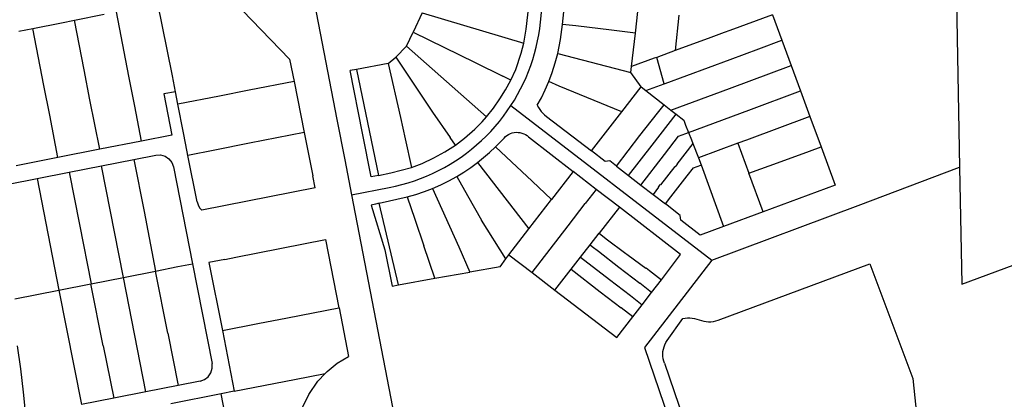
# Model space of a CAD drawing. Header units: inches. Extents: x 210911 to 224988, y 571697 to 586201.
# Tile 134 of 256: x 222745 to 223074, y 572448 to 572574. Entities that reach past the tile are written whole.
import ezdxf

# ---------------------------------------------------------------- set-up
doc = ezdxf.new("R2010")
doc.units = ezdxf.units.IN
doc.header["$MEASUREMENT"] = 0

msp = doc.modelspace()

# ---------------------------------------------------------------- linework, layer by layer
for points in [[(222918.627, 572573.602), (222922.322, 572609.187), (222923.984, 572625.193)], [(223057.064, 572611.58), (223058.679, 572525.117)], [(222812.716, 572584.138), (222834.775, 572561.157)], [(222925.992, 572572.836), (222927.09, 572583.435)], [(222796.61, 572550.34), (222795.599, 572555.586), (222793.843, 572564.389), (222790.773, 572579.779)], [(222843.1, 572579.64), (222850.557, 572541.054)], [(222913.021, 572566.494), (222913.841, 572571.265), (222914.396, 572576.002), (222914.812, 572579.853)], [(222950.311, 572569.877), (222951.482, 572580.298)], [(222762.816, 572574.224), (222772.824, 572576.212)], [(222785.311, 572533.859), (222783.024, 572545.538), (222781.067, 572555.533), (222776.861, 572577.014)], [(222879.058, 572576.653), (222876.018, 572570.179)], [(222879.058, 572576.653), (222913.021, 572566.494)], [(222996.119, 572576.048), (222981.894, 572570.786), (222979.997, 572570.075), (222975.487, 572568.416), (222963.605, 572564.063)], [(222964.882, 572575.893), (222963.605, 572564.063)], [(222996.119, 572576.048), (222999.246, 572567.553)], [(222748.923, 572571.464), (222758.519, 572573.37)], [(222758.519, 572573.37), (222762.816, 572574.224)], [(222771.302, 572531.107), (222768.045, 572547.656), (222766.082, 572557.629), (222762.816, 572574.224)], [(222908.738, 572545.708), (222909.873, 572547.515), (222910.947, 572549.359), (222911.957, 572551.238), (222912.903, 572553.151), (222913.784, 572555.095), (222914.598, 572557.067), (222915.345, 572559.066), (222916.024, 572561.089), (222916.634, 572563.133), (222917.174, 572565.198), (222917.644, 572567.279), (222918.043, 572569.375), (222918.371, 572571.484), (222918.627, 572573.602)], [(222924.361, 572563.117), (222925.269, 572567.758), (222925.992, 572572.836)], [(222950.311, 572569.877), (222942.298, 572570.897), (222930.408, 572572.376), (222925.992, 572572.836)], [(222744.213, 572570.528), (222748.923, 572571.464)], [(222757.327, 572528.362), (222754.578, 572542.462), (222752.631, 572552.448), (222748.923, 572571.464)], [(222873.773, 572565.575), (222876.018, 572570.179)], [(222876.018, 572570.179), (222896.759, 572560.06), (222906.016, 572555.523)], [(222949.057, 572558.723), (222950.311, 572569.877)], [(222873.773, 572565.575), (222870.264, 572561.814)], [(222873.773, 572565.575), (222900.528, 572541.948)], [(222908.677, 572554.201), (222910.306, 572557.749), (222912.16, 572563.206), (222913.021, 572566.494)], [(222960.281, 572553.125), (222981.995, 572561.119), (222991.554, 572564.698), (222999.246, 572567.553)], [(222999.246, 572567.553), (223002.366, 572559.077)], [(222921.398, 572553.707), (222922.528, 572556.777), (222923.533, 572559.922), (222924.361, 572563.117)], [(222924.361, 572563.117), (222948.834, 572556.738)], [(222963.605, 572564.063), (222957.433, 572561.797)], [(222834.775, 572561.157), (222836.244, 572553.759)], [(222867.694, 572559.776), (222857.071, 572557.784)], [(222867.694, 572559.776), (222870.264, 572561.814)], [(222867.694, 572559.776), (222871.771, 572541.73), (222873.375, 572534.562), (222875.526, 572525.049)], [(222870.264, 572561.814), (222882.555, 572543.49), (222888.406, 572535.014)], [(222956.61, 572561.495), (222949.057, 572558.723)], [(222957.433, 572561.797), (222956.61, 572561.495)], [(222959.915, 572552.99), (222957.433, 572561.797)], [(222962.148, 572544.205), (222981.774, 572551.437), (223002.366, 572559.077)], [(223002.366, 572559.077), (223005.482, 572550.603)], [(222857.071, 572557.784), (222854.955, 572557.387)], [(222864.424, 572522.388), (222861.977, 572521.879), (222859.07, 572536.512), (222854.955, 572557.387)], [(222857.071, 572557.784), (222864.424, 572522.388)], [(222908.677, 572554.201), (222906.016, 572555.523)], [(222948.834, 572556.738), (222949.057, 572558.723)], [(222952.274, 572551.971), (222948.834, 572556.738)], [(222836.244, 572553.759), (222821.25, 572550.833), (222811.273, 572548.886), (222797.426, 572546.184)], [(222836.244, 572553.759), (222839.622, 572536.748)], [(222900.528, 572541.948), (222902.885, 572544.88), (222905, 572547.955), (222906.934, 572551.007), (222908.677, 572554.201)], [(222917.51, 572545.788), (222918.888, 572548.259), (222920.208, 572550.952), (222921.398, 572553.707)], [(222945.794, 572543.641), (222924.829, 572552.133), (222921.398, 572553.707)], [(222953.791, 572550.736), (222959.915, 572552.99)], [(222959.915, 572552.99), (222960.281, 572553.125)], [(222796.61, 572550.34), (222792.685, 572549.569)], [(222792.685, 572549.569), (222795.381, 572535.837)], [(222797.426, 572546.184), (222796.61, 572550.34)], [(222945.794, 572543.641), (222952.274, 572551.971)], [(222952.274, 572551.971), (222953.791, 572550.736)], [(222953.791, 572550.736), (222959.881, 572545.984)], [(222968.047, 572536.744), (222988.258, 572544.191), (223005.482, 572550.603)], [(223005.482, 572550.603), (223008.628, 572542.069)], [(222799.307, 572536.602), (222797.426, 572546.184)], [(222867.996, 572518.292), (222870.141, 572518.747), (222872.27, 572519.277), (222874.378, 572519.881), (222876.464, 572520.557), (222878.526, 572521.306), (222880.56, 572522.126), (222882.564, 572523.017), (222884.536, 572523.977), (222886.473, 572525.005), (222888.374, 572526.099), (222890.235, 572527.26), (222892.055, 572528.484), (222893.83, 572529.771), (222895.56, 572531.119), (222897.242, 572532.527), (222898.874, 572533.992), (222900.454, 572535.514), (222901.98, 572537.089), (222903.45, 572538.716), (222904.863, 572540.394), (222906.216, 572542.12), (222907.508, 572543.892), (222908.738, 572545.708)], [(222908.738, 572545.708), (222975.902, 572494.035)], [(222917.51, 572545.788), (222917.91, 572545.081), (222918.36, 572544.404), (222918.856, 572543.76), (222919.397, 572543.154), (222919.98, 572542.587), (222920.601, 572542.063)], [(222943.979, 572525.48), (222951.843, 572535.666), (222957.734, 572543.202), (222959.881, 572545.984)], [(222959.881, 572545.984), (222962.148, 572544.205)], [(222935.629, 572530.576), (222945.794, 572543.641)], [(222948.061, 572522.32), (222955.937, 572532.498), (222963.917, 572542.829)], [(222962.148, 572544.205), (222963.917, 572542.829)], [(222963.917, 572542.829), (222966.482, 572540.833), (222967.108, 572539.197)], [(222850.557, 572541.054), (222853.161, 572527.579), (222855.427, 572515.853)], [(222890.177, 572532.495), (222893.179, 572534.772), (222896.605, 572537.828), (222899.085, 572540.282), (222900.528, 572541.948)], [(222920.601, 572542.063), (222935.629, 572530.576)], [(222967.108, 572539.197), (222968.047, 572536.744)], [(223008.628, 572542.069), (222987.411, 572534.192), (222984.53, 572533.109)], [(223008.628, 572542.069), (223012.357, 572531.93)], [(222795.381, 572535.837), (222785.311, 572533.859)], [(222800.563, 572530.205), (222799.307, 572536.602)], [(222839.622, 572536.748), (222821.405, 572533.117), (222809.721, 572530.788), (222800.798, 572529.009)], [(222839.622, 572536.748), (222842.5, 572522.254)], [(222906.405, 572534.861), (222906.87, 572535.318), (222907.384, 572535.72), (222907.939, 572536.063), (222908.529, 572536.341), (222909.147, 572536.552), (222909.784, 572536.692), (222910.432, 572536.76), (222911.085, 572536.756), (222911.733, 572536.678), (222912.368, 572536.529), (222912.982, 572536.309), (222913.568, 572536.023), (222914.118, 572535.673), (222914.626, 572535.263)], [(222952.163, 572519.145), (222960.038, 572529.321), (222964.749, 572535.443), (222967.22, 572536.383), (222968.047, 572536.744)], [(222968.047, 572536.744), (222969.013, 572534.21)], [(222785.311, 572533.859), (222771.302, 572531.107)], [(222875.526, 572525.049), (222879.004, 572526.331), (222882.938, 572528.266), (222886.674, 572530.24), (222890.177, 572532.495)], [(222890.177, 572532.495), (222888.406, 572535.014)], [(222903.58, 572531.894), (222906.405, 572534.861)], [(222914.626, 572535.263), (222929.537, 572523.653)], [(222969.485, 572532.971), (222964.136, 572526.159)], [(222969.013, 572534.21), (222969.485, 572532.971)], [(222969.485, 572532.971), (222971.428, 572528.217)], [(222984.53, 572533.109), (222971.428, 572528.217)], [(222984.53, 572533.109), (222988.217, 572523.095)], [(222771.302, 572531.107), (222757.327, 572528.362)], [(222790.063, 572529.179), (222791.626, 572529.236)], [(222791.626, 572529.236), (222793.131, 572528.807)], [(222800.798, 572529.009), (222800.563, 572530.205)], [(222897.53, 572526.647), (222899.554, 572528.298), (222901.589, 572530.072), (222903.58, 572531.894)], [(222903.58, 572531.894), (222908.926, 572526.868), (222915.782, 572520.401)], [(222943.979, 572525.48), (222941.764, 572527.194), (222940.245, 572526.971), (222935.629, 572530.576)], [(222988.217, 572523.095), (222999.065, 572527.016), (223008.446, 572530.492), (223012.357, 572531.93)], [(223012.357, 572531.93), (223017.069, 572519.091), (222992.979, 572510.195)], [(222757.327, 572528.362), (222743.342, 572525.615)], [(222771.873, 572525.607), (222782.695, 572527.732)], [(222782.695, 572527.732), (222790.063, 572529.179)], [(222782.695, 572527.732), (222786.115, 572510.281)], [(222793.131, 572528.807), (222794.429, 572527.935)], [(222794.429, 572527.935), (222795.395, 572526.704)], [(222795.395, 572526.704), (222795.932, 572525.235)], [(222803.837, 572513.524), (222800.798, 572529.009)], [(222890.595, 572522.005), (222892.988, 572523.466), (222895.305, 572525.044), (222897.53, 572526.647)], [(222897.53, 572526.647), (222914.706, 572504.465)], [(222964.257, 572526.069), (222963.646, 572525.279)], [(222964.136, 572526.159), (222964.257, 572526.069)], [(222971.428, 572528.217), (222972.273, 572525.868)], [(222750.336, 572521.378), (222761.076, 572523.487)], [(222761.076, 572523.487), (222771.873, 572525.607)], [(222761.076, 572523.487), (222764.509, 572505.984)], [(222779.203, 572488.307), (222771.873, 572525.607)], [(222795.932, 572525.235), (222802.29, 572492.849)], [(222864.424, 572522.388), (222868.55, 572523.258)], [(222868.55, 572523.258), (222871.987, 572524.065), (222875.526, 572525.049)], [(222929.537, 572523.653), (222922.3, 572514.286)], [(222937.237, 572517.708), (222929.537, 572523.653)], [(222943.979, 572525.48), (222948.061, 572522.32)], [(222963.527, 572525.371), (222958.689, 572519.184)], [(222963.646, 572525.279), (222963.527, 572525.371)], [(222967.606, 572522.213), (222969.75, 572524.9), (222972.186, 572525.84), (222972.273, 572525.868)], [(222972.273, 572525.868), (222979.756, 572505.317)], [(222975.902, 572494.035), (223024.72, 572512.366), (223058.679, 572525.117)], [(222992.979, 572510.195), (222988.217, 572523.095)], [(223058.679, 572525.117), (223059.408, 572486.077), (223079.608, 572493.517)], [(222731.084, 572517.598), (222750.336, 572521.378)], [(222750.336, 572521.378), (222757.596, 572484.056)], [(222843.302, 572518.215), (222842.5, 572522.254)], [(222882.541, 572518.027), (222885.265, 572519.242), (222887.949, 572520.585), (222890.595, 572522.005)], [(222890.595, 572522.005), (222894.224, 572515.651), (222898.866, 572507.454)], [(222922.3, 572514.286), (222915.782, 572520.401)], [(222948.061, 572522.32), (222952.163, 572519.145)], [(222962.191, 572515.219), (222967.606, 572522.213)], [(222843.302, 572518.215), (222805.396, 572510.772)], [(222855.427, 572515.853), (222867.996, 572518.292)], [(222874.089, 572515.246), (222876.987, 572516.031), (222879.791, 572516.956), (222882.541, 572518.027)], [(222882.541, 572518.027), (222891.288, 572498.557)], [(222937.237, 572517.708), (222933.537, 572512.937)], [(222944.962, 572511.735), (222937.237, 572517.708)], [(222952.163, 572519.145), (222956.2, 572516.02)], [(222958.085, 572518.404), (222956.2, 572516.02)], [(222958.57, 572519.276), (222957.964, 572518.493)], [(222957.964, 572518.493), (222958.085, 572518.404)], [(222958.689, 572519.184), (222958.57, 572519.276)], [(222803.837, 572513.524), (222804.154, 572512.501)], [(222855.427, 572515.853), (222861.666, 572483.568)], [(222864.673, 572513.071), (222863.46, 572512.778), (222862.021, 572512.43), (222866.562, 572497.509), (222869.042, 572485.374), (222871.138, 572485.83)], [(222864.673, 572513.071), (222874.089, 572515.246)], [(222871.138, 572485.83), (222864.673, 572513.071)], [(222874.089, 572515.246), (222876.606, 572507.728), (222879.591, 572498.803)], [(222914.706, 572504.465), (222922.3, 572514.286)], [(222915.773, 572489.919), (222927.824, 572505.539), (222933.537, 572512.937)], [(222956.2, 572516.02), (222960.337, 572512.824)], [(222960.337, 572512.824), (222962.191, 572515.219)], [(222979.756, 572505.317), (222971.925, 572502.431), (222965.499, 572507.431), (222965.331, 572508.967), (222960.337, 572512.824)], [(222786.115, 572510.281), (222789.933, 572490.418)], [(222804.154, 572512.501), (222804.682, 572511.57)], [(222804.682, 572511.57), (222805.396, 572510.772)], [(222944.962, 572511.735), (222938.196, 572503.048)], [(222965.423, 572495.917), (222944.962, 572511.735)], [(222992.979, 572510.195), (222979.756, 572505.317)], [(222907.042, 572494.511), (222898.866, 572507.454)], [(222764.509, 572505.984), (222768.39, 572486.18)], [(222908.056, 572495.837), (222914.706, 572504.465)], [(222935.183, 572499.17), (222938.196, 572503.048)], [(222938.196, 572503.048), (222938.888, 572502.458), (222940.967, 572500.872), (222946.671, 572496.595), (222947.85, 572495.69)], [(222816.741, 572495.028), (222846.784, 572500.928)], [(222846.784, 572500.928), (222851.255, 572478.164)], [(222883.297, 572487.998), (222879.591, 572498.803)], [(222891.288, 572498.557), (222894.984, 572490.065)], [(222932.018, 572495.097), (222935.183, 572499.17)], [(222935.183, 572499.17), (222935.893, 572498.644), (222937.955, 572497.029), (222944.801, 572491.712), (222951.817, 572486.32)], [(222813.055, 572494.304), (222807.814, 572493.275)], [(222807.814, 572493.275), (222812.274, 572470.561)], [(222813.055, 572494.304), (222816.741, 572495.028)], [(222905.089, 572491.861), (222907.042, 572494.511)], [(222907.042, 572494.511), (222908.056, 572495.837)], [(222908.056, 572495.837), (222915.773, 572489.919)], [(222928.829, 572490.992), (222932.018, 572495.097)], [(222932.018, 572495.097), (222941.651, 572487.602)], [(222947.85, 572495.69), (222953.782, 572491.335), (222953.876, 572491.459)], [(222975.902, 572494.035), (222953.4, 572464.818), (222967.929, 572422.131)], [(222958.996, 572487.512), (222965.423, 572495.917)], [(222779.203, 572488.307), (222789.933, 572490.418)], [(222789.933, 572490.418), (222789.966, 572490.424)], [(222789.966, 572490.424), (222797.359, 572491.879)], [(222794.105, 572469.659), (222789.966, 572490.424)], [(222797.359, 572491.879), (222802.29, 572492.849)], [(222802.29, 572492.849), (222808.839, 572459.489)], [(222883.297, 572487.998), (222894.984, 572490.065)], [(222905.089, 572491.861), (222894.984, 572490.065)], [(222915.773, 572489.919), (222923.434, 572484.044)], [(222923.434, 572484.044), (222928.829, 572490.992)], [(222928.829, 572490.992), (222938.512, 572483.508), (222945.533, 572478.126)], [(222953.876, 572491.459), (222955.066, 572490.543), (222958.996, 572487.512)], [(222977.958, 572473.977), (223028.648, 572492.866), (223043.003, 572454.564), (223044.577, 572439.477)], [(222768.39, 572486.18), (222779.203, 572488.307)], [(222786.714, 572450.078), (222779.203, 572488.307)], [(222871.138, 572485.83), (222883.297, 572487.998)], [(222941.651, 572487.602), (222948.658, 572482.205), (222952.586, 572479.153)], [(222955.742, 572483.269), (222958.996, 572487.512)], [(222742.907, 572481.166), (222757.596, 572484.056)], [(222757.596, 572484.056), (222768.302, 572486.163)], [(222757.596, 572484.056), (222765.164, 572445.88)], [(222768.302, 572486.163), (222768.39, 572486.18)], [(222772.493, 572465.427), (222768.302, 572486.163)], [(222861.666, 572483.568), (222874.14, 572419.02)], [(222923.434, 572484.044), (222944.145, 572468.158), (222949.465, 572475.078)], [(222955.742, 572483.269), (222951.817, 572486.32)], [(222952.586, 572479.153), (222955.742, 572483.269)], [(222812.274, 572470.561), (222824.086, 572472.865), (222834.063, 572474.811), (222851.255, 572478.164)], [(222851.255, 572478.164), (222851.273, 572478.071)], [(222851.273, 572478.071), (222854.482, 572461.907)], [(222949.465, 572475.078), (222945.533, 572478.126)], [(222949.465, 572475.078), (222952.586, 572479.153)], [(222960.966, 572467.172), (222966.172, 572474.553)], [(222966.172, 572474.553), (222966.953, 572474.688), (222967.742, 572474.758), (222968.534, 572474.763), (222969.324, 572474.704), (222970.106, 572474.579), (222970.876, 572474.391)], [(222970.876, 572474.391), (222973.155, 572473.681)], [(222973.155, 572473.681), (222973.955, 572473.54), (222974.765, 572473.476), (222975.578, 572473.487), (222976.385, 572473.575), (222977.181, 572473.739), (222977.958, 572473.977)], [(222812.274, 572470.561), (222816.26, 572450.261)], [(222794.105, 572469.659), (222797.534, 572452.185)], [(222960.023, 572459.607), (222959.768, 572460.36), (222959.589, 572461.134), (222959.488, 572461.923), (222959.467, 572462.717), (222959.526, 572463.51), (222959.664, 572464.293), (222959.879, 572465.058), (222960.17, 572465.798), (222960.534, 572466.505), (222960.966, 572467.172)], [(222743.692, 572465.442), (222744.803, 572457.731)], [(222772.493, 572465.427), (222776.008, 572447.993)], [(222850.699, 572459.635), (222854.482, 572461.907)], [(222744.803, 572457.731), (222745.731, 572449.995)], [(222808.467, 572456.418), (222808.897, 572457.924)], [(222808.897, 572457.924), (222808.839, 572459.489)], [(222846.659, 572456.233), (222847.26, 572456.869)], [(222847.26, 572456.869), (222850.699, 572459.635)], [(222960.023, 572459.607), (222969.705, 572431.213)], [(222804.889, 572453.618), (222797.534, 572452.185)], [(222804.889, 572453.618), (222806.36, 572454.154)], [(222806.36, 572454.154), (222807.593, 572455.119)], [(222807.593, 572455.119), (222808.467, 572456.418)], [(222816.26, 572450.261), (222836.427, 572454.223), (222846.659, 572456.233)], [(222841.146, 572449.223), (222844.228, 572453.662)], [(222844.228, 572453.662), (222846.659, 572456.233)], [(222797.534, 572452.185), (222786.714, 572450.078)], [(222816.262, 572450.249), (222811.843, 572449.381)], [(222816.26, 572450.261), (222816.262, 572450.249)], [(222745.731, 572449.995), (222746.473, 572442.24)], [(222776.008, 572447.993), (222765.164, 572445.88)], [(222786.714, 572450.078), (222776.008, 572447.993)], [(222811.843, 572449.381), (222795.063, 572446.086)], [(222820.833, 572404.331), (222815.425, 572431.431), (222814.013, 572438.507), (222811.843, 572449.381)], [(222838.846, 572444.333), (222841.146, 572449.223)]]:
    msp.add_lwpolyline(points)

doc.saveas('drawing.dxf')
